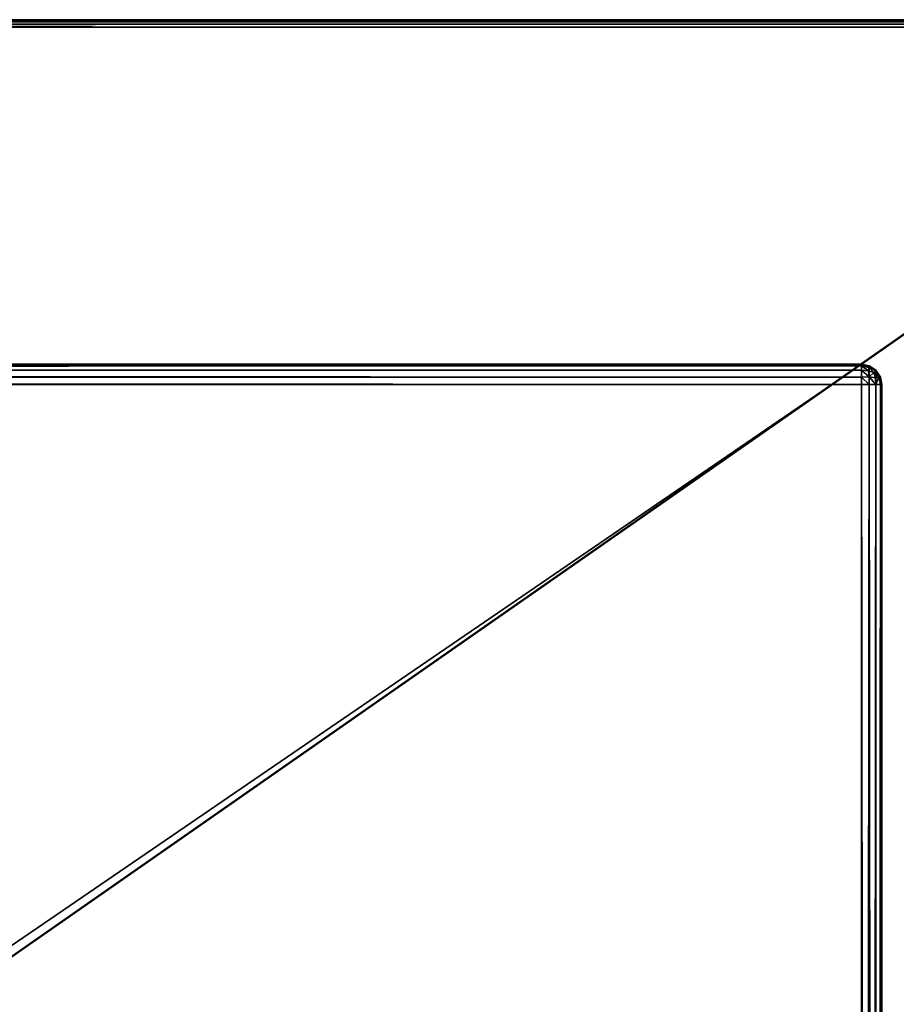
# Model space of a CAD drawing. Extents: x 0 to 31, y 0 to 21.3.
# Tile 41 of 48: x 27.1 to 29.5, y 18.6 to 21.3. Entities that reach past the tile are written whole.
import ezdxf

# ---------------------------------------------------------------- set-up
doc = ezdxf.new("R2010")
doc.units = 0
doc.header["$MEASUREMENT"] = 0
doc.layers.get('0').update_dxf_attribs({"color": 13, "linetype": 'CONTINUOUS'})
doc.layers.add('GALVANIZED_STEEL', color=252, linetype='CONTINUOUS')
doc.layers.add('GLASS_TOP', color=7, linetype='CONTINUOUS')

# ---------------------------------------------------------------- blocks, each defined once
blk = doc.blocks.new('NET8069UC_TRADECAD_DXF')
at = {"layer": 'GALVANIZED_STEEL', "color": 0}
for p, q in [((29.4182, 20.3292, 1.123), (1.6044, 20.3292, 1.123)), ((1.6044, 20.3292, 0.0547), (29.4182, 20.3292, 0.0547)), ((29.4182, 20.3292, 1.123), (1.6044, 20.3292, 1.123)), ((1.6044, 20.3292, 0.0547), (29.4182, 20.3292, 0.0547)), ((29.4182, 20.3254, 0.0346), (1.6044, 20.3254, 0.0346)), ((29.4182, 20.3254, 0.0346), (1.6044, 20.3254, 0.0346)), ((29.4182, 20.3132, 0.0161), (1.6044, 20.3132, 0.0161)), ((29.4182, 20.3132, 0.0161), (1.6044, 20.3132, 0.0161)), ((29.4182, 20.3292, 0.0547), (29.4182, 20.3292, 1.123)), ((29.4182, 20.3292, 1.123), (29.4383, 20.3254, 1.123)), ((29.4182, 20.3292, 0.0547), (29.4182, 20.3292, 1.123)), ((29.4182, 20.3292, 0.0547), (29.4383, 20.3254, 0.0547)), ((29.4182, 20.3292, 1.123), (29.4383, 20.3254, 1.123)), ((29.4182, 20.3292, 0.0547), (29.4383, 20.3254, 0.0547)), ((29.4182, 20.3292, 0.0547), (29.4182, 20.3254, 0.0346)), ((29.4182, 20.3292, 0.0547), (29.4182, 20.3254, 0.0346)), ((29.4182, 20.3254, 0.0346), (29.4387, 20.321, 0.0343)), ((29.4182, 20.3254, 0.0346), (29.4387, 20.321, 0.0343)), ((29.4182, 20.3254, 0.0346), (29.4182, 20.3132, 0.0161)), ((29.4182, 20.3254, 0.0346), (29.4182, 20.3132, 0.0161)), ((29.4368, 20.3117, 0.0176), (29.4182, 20.3132, 0.0161)), ((29.4182, 20.3132, 0.0161), (29.4182, 20.2946, 0.0039)), ((29.4368, 20.3117, 0.0176), (29.4182, 20.3132, 0.0161)), ((29.4182, 20.3132, 0.0161), (29.4182, 20.2946, 0.0039)), ((29.4387, 20.321, 0.0343), (29.4368, 20.3117, 0.0176)), ((29.4387, 20.321, 0.0343), (29.4368, 20.3117, 0.0176)), ((29.4509, 20.3073, 0.022), (29.4368, 20.3117, 0.0176)), ((29.4368, 20.3117, 0.0176), (29.4387, 20.295, 0.0083)), ((29.4368, 20.3117, 0.0176), (29.4387, 20.295, 0.0083)), ((29.4509, 20.3073, 0.022), (29.4368, 20.3117, 0.0176)), ((29.4383, 20.3254, 1.123), (29.4569, 20.3132, 1.123)), ((29.4383, 20.3254, 0.0547), (29.4383, 20.3254, 1.123)), ((29.4387, 20.321, 0.0343), (29.4383, 20.3254, 0.0547)), ((29.4569, 20.3132, 0.0547), (29.4383, 20.3254, 0.0547)), ((29.4387, 20.321, 0.0343), (29.4383, 20.3254, 0.0547)), ((29.4569, 20.3132, 0.0547), (29.4383, 20.3254, 0.0547)), ((29.4383, 20.3254, 1.123), (29.4569, 20.3132, 1.123)), ((29.4383, 20.3254, 0.0547), (29.4383, 20.3254, 1.123)), ((29.4553, 20.3117, 0.0362), (29.4387, 20.321, 0.0343)), ((29.4553, 20.3117, 0.0362), (29.4387, 20.321, 0.0343)), ((29.4553, 20.3117, 0.0362), (29.4509, 20.3073, 0.022)), ((29.4553, 20.3117, 0.0362), (29.4509, 20.3073, 0.022)), ((29.4553, 20.2931, 0.0176), (29.4509, 20.3073, 0.022)), ((29.4553, 20.2931, 0.0176), (29.4509, 20.3073, 0.022)), ((29.4569, 20.3132, 0.0547), (29.4553, 20.3117, 0.0362)), ((29.4569, 20.3132, 0.0547), (29.4553, 20.3117, 0.0362)), ((29.4647, 20.295, 0.0343), (29.4553, 20.3117, 0.0362)), ((29.4647, 20.295, 0.0343), (29.4553, 20.3117, 0.0362)), ((29.4569, 20.3132, 1.123), (29.469, 20.2946, 1.123)), ((29.469, 20.2946, 0.0547), (29.4569, 20.3132, 0.0547)), ((29.4569, 20.3132, 0.0547), (29.4569, 20.3132, 1.123)), ((29.469, 20.2946, 0.0547), (29.4569, 20.3132, 0.0547)), ((29.4569, 20.3132, 1.123), (29.469, 20.2946, 1.123)), ((29.4569, 20.3132, 0.0547), (29.4569, 20.3132, 1.123)), ((29.4182, 20.2946, 0.0039), (1.6044, 20.2946, 0.0039)), ((29.4182, 20.2946, 0.0039), (1.6044, 20.2946, 0.0039)), ((29.4387, 20.295, 0.0083), (29.4182, 20.2946, 0.0039)), ((29.4387, 20.295, 0.0083), (29.4182, 20.2946, 0.0039)), ((29.4182, 20.2946, 0.0039), (29.4182, 20.2745)), ((29.4182, 20.2946, 0.0039), (29.4182, 20.2745)), ((29.4383, 20.2745, 0.0039), (29.4387, 20.295, 0.0083)), ((29.4383, 20.2745, 0.0039), (29.4387, 20.295, 0.0083)), ((29.4387, 20.295, 0.0083), (29.4553, 20.2931, 0.0176)), ((29.4387, 20.295, 0.0083), (29.4553, 20.2931, 0.0176)), ((29.4553, 20.2931, 0.0176), (29.4647, 20.295, 0.0343)), ((29.4553, 20.2931, 0.0176), (29.4647, 20.295, 0.0343)), ((29.4569, 20.2745, 0.0161), (29.4553, 20.2931, 0.0176)), ((29.4569, 20.2745, 0.0161), (29.4553, 20.2931, 0.0176)), ((29.4647, 20.295, 0.0343), (29.469, 20.2745, 0.0346)), ((29.469, 20.2946, 0.0547), (29.4647, 20.295, 0.0343)), ((29.4647, 20.295, 0.0343), (29.469, 20.2745, 0.0346)), ((29.469, 20.2946, 0.0547), (29.4647, 20.295, 0.0343)), ((29.469, 20.2946, 1.123), (29.4729, 20.2745, 1.123)), ((29.4729, 20.2745, 0.0547), (29.469, 20.2946, 0.0547)), ((29.469, 20.2946, 0.0547), (29.469, 20.2946, 1.123)), ((29.4729, 20.2745, 0.0547), (29.469, 20.2946, 0.0547)), ((29.469, 20.2946, 1.123), (29.4729, 20.2745, 1.123)), ((29.469, 20.2946, 0.0547), (29.469, 20.2946, 1.123)), ((29.4182, 20.2745), (1.6044, 20.2745)), ((29.4182, 20.2745), (1.6044, 20.2745)), ((29.4182, 1.3525), (29.4182, 20.2745)), ((29.4182, 20.2745), (29.4383, 20.2745, 0.0039)), ((29.4182, 1.3525), (29.4182, 20.2745)), ((29.4182, 20.2745), (29.4383, 20.2745, 0.0039)), ((29.4383, 1.3525, 0.0039), (29.4383, 20.2745, 0.0039)), ((29.4383, 20.2745, 0.0039), (29.4569, 20.2745, 0.0161)), ((29.4383, 20.2745, 0.0039), (29.4569, 20.2745, 0.0161)), ((29.4383, 1.3525, 0.0039), (29.4383, 20.2745, 0.0039)), ((29.4569, 20.2745, 0.0161), (29.469, 20.2745, 0.0346)), ((29.4569, 1.3525, 0.0161), (29.4569, 20.2745, 0.0161)), ((29.4569, 20.2745, 0.0161), (29.469, 20.2745, 0.0346)), ((29.4569, 1.3525, 0.0161), (29.4569, 20.2745, 0.0161)), ((29.469, 20.2745, 0.0346), (29.4729, 20.2745, 0.0547)), ((29.469, 1.3525, 0.0346), (29.469, 20.2745, 0.0346)), ((29.469, 20.2745, 0.0346), (29.4729, 20.2745, 0.0547)), ((29.469, 1.3525, 0.0346), (29.469, 20.2745, 0.0346)), ((29.4729, 1.3525, 1.123), (29.4729, 20.2745, 1.123)), ((29.4729, 20.2745, 1.123), (29.4729, 20.2745, 0.0547)), ((29.4729, 20.2745, 0.0547), (29.4729, 1.3525, 0.0547)), ((29.4729, 1.3525, 1.123), (29.4729, 20.2745, 1.123)), ((29.4729, 20.2745, 1.123), (29.4729, 20.2745, 0.0547)), ((29.4729, 20.2745, 0.0547), (29.4729, 1.3525, 0.0547))]:
    blk.add_line(p, q, dxfattribs=at)
at = {"layer": 'GLASS_TOP', "color": 0}
for p, q in [((0.2706, 21.2593, 1.2398), (30.7541, 21.2593, 1.2398)), ((0.2706, 21.2593, 1.2398), (30.7541, 21.2593, 1.2398)), ((0.2732, 21.2579, 1.2617), (30.7515, 21.2579, 1.2617)), ((0.2732, 21.2579, 1.2617), (30.7515, 21.2579, 1.2617)), ((0.2733, 21.2579, 1.2181), (30.7514, 21.2579, 1.2181)), ((0.2733, 21.2579, 1.2181), (30.7514, 21.2579, 1.2181)), ((0.2808, 21.2539, 1.2829), (30.744, 21.2539, 1.2829)), ((0.2808, 21.2539, 1.2829), (30.744, 21.2539, 1.2829)), ((0.2813, 21.2539, 1.1975), (30.7434, 21.2539, 1.1975)), ((0.2813, 21.2539, 1.1975), (30.7434, 21.2539, 1.1975)), ((0.2926, 21.2474, 1.3028), (30.7321, 21.2474, 1.3028)), ((0.2926, 21.2474, 1.3028), (30.7321, 21.2474, 1.3028)), ((0.2942, 21.2474, 1.1788), (30.7305, 21.2474, 1.1788)), ((0.2942, 21.2474, 1.1788), (30.7305, 21.2474, 1.1788)), ((30.7214, 21.2391, 1.3205), (0.3033, 21.2391, 1.3205)), ((30.7214, 21.2391, 1.3205), (0.3033, 21.2391, 1.3205)), ((30.7191, 21.2391, 1.1625), (0.3056, 21.2391, 1.1625)), ((30.7191, 21.2391, 1.1625), (0.3056, 21.2391, 1.1625))]:
    blk.add_line(p, q, dxfattribs=at)
at = {"layer": 'GALVANIZED_STEEL', "color": 252}
mesh = blk.add_polyface(dxfattribs=at)
corners = [(1.5535, 20.2946, 1.123), (1.5497, 1.3525, 1.123), (1.5497, 20.2745, 1.123), (1.5535, 1.3324, 1.123), (1.5657, 20.3132, 1.123), (1.5657, 1.3139, 1.123), (1.5843, 20.3254, 1.123), (1.5843, 1.3017, 1.123), (1.6044, 20.3292, 1.123), (1.6044, 1.2979, 1.123), (29.4182, 20.3292, 1.123), (29.4182, 1.2979, 1.123), (29.4383, 20.3254, 1.123), (29.4383, 1.3017, 1.123), (29.4569, 20.3132, 1.123), (29.4569, 1.3139, 1.123), (29.469, 20.2946, 1.123), (29.469, 1.3324, 1.123), (29.4729, 20.2745, 1.123), (29.4729, 1.3525, 1.123)]
mesh.append_faces([[corners[k] for k in face] for face in [(0, 1, 2), (17, 18, 19)]], dxfattribs={"vtx0": -1, "color": 252})
mesh.append_faces([[corners[k] for k in face] for face in [(1, 0, 3), (3, 4, 5), (5, 6, 7), (7, 8, 9), (9, 10, 11), (11, 12, 13), (13, 14, 15), (15, 16, 17)]], dxfattribs={"vtx0": -1, "vtx1": -1, "color": 252})
mesh.append_faces([[corners[k] for k in face] for face in [(3, 0, 4), (5, 4, 6), (7, 6, 8), (9, 8, 10), (11, 10, 12), (13, 12, 14), (15, 14, 16), (17, 16, 18)]], dxfattribs={"vtx0": -1, "vtx2": -1, "color": 252})
mesh = blk.add_polyface(dxfattribs=at)
corners = [(29.4182, 20.3292, 1.123), (1.6044, 20.3292, 0.0547), (29.4182, 20.3292, 0.0547), (1.6044, 20.3292, 1.123)]
mesh.append_faces([[corners[k] for k in face] for face in [(0, 1, 2), (1, 0, 3)]], dxfattribs={"vtx0": -1, "color": 252})
mesh = blk.add_polyface(dxfattribs=at)
corners = [(29.4182, 20.3292, 0.0547), (1.6044, 20.3254, 0.0346), (29.4182, 20.3254, 0.0346), (1.6044, 20.3292, 0.0547)]
mesh.append_faces([[corners[k] for k in face] for face in [(0, 1, 2), (1, 0, 3)]], dxfattribs={"vtx0": -1, "color": 252})
mesh = blk.add_polyface(dxfattribs=at)
corners = [(29.4182, 20.3254, 0.0346), (1.6044, 20.3132, 0.0161), (29.4182, 20.3132, 0.0161), (1.6044, 20.3254, 0.0346)]
mesh.append_faces([[corners[k] for k in face] for face in [(0, 1, 2), (1, 0, 3)]], dxfattribs={"vtx0": -1, "color": 252})
mesh = blk.add_polyface(dxfattribs=at)
corners = [(29.4182, 20.2946, 0.0039), (1.6044, 20.3132, 0.0161), (1.6044, 20.2946, 0.0039), (29.4182, 20.3132, 0.0161)]
mesh.append_faces([[corners[k] for k in face] for face in [(0, 1, 2), (1, 0, 3)]], dxfattribs={"vtx0": -1, "color": 252})
mesh = blk.add_polyface(dxfattribs=at)
corners = [(29.4383, 20.3254, 1.123), (29.4182, 20.3292, 0.0547), (29.4383, 20.3254, 0.0547), (29.4182, 20.3292, 1.123)]
mesh.append_faces([[corners[k] for k in face] for face in [(0, 1, 2), (1, 0, 3)]], dxfattribs={"vtx0": -1, "color": 252})
mesh = blk.add_polyface(dxfattribs=at)
corners = [(29.4383, 20.3254, 0.0547), (29.4182, 20.3254, 0.0346), (29.4387, 20.321, 0.0343), (29.4182, 20.3292, 0.0547)]
mesh.append_faces([[corners[k] for k in face] for face in [(0, 1, 2), (1, 0, 3)]], dxfattribs={"vtx0": -1, "color": 252})
mesh = blk.add_polyface(dxfattribs=at)
corners = [(29.4368, 20.3117, 0.0176), (29.4182, 20.3254, 0.0346), (29.4182, 20.3132, 0.0161), (29.4387, 20.321, 0.0343)]
mesh.append_faces([[corners[k] for k in face] for face in [(0, 1, 2), (1, 0, 3)]], dxfattribs={"vtx0": -1, "color": 252})
mesh = blk.add_polyface(dxfattribs=at)
corners = [(29.4387, 20.295, 0.0083), (29.4182, 20.3132, 0.0161), (29.4182, 20.2946, 0.0039), (29.4368, 20.3117, 0.0176)]
mesh.append_faces([[corners[k] for k in face] for face in [(0, 1, 2), (1, 0, 3)]], dxfattribs={"vtx0": -1, "color": 252})
mesh = blk.add_polyface(dxfattribs=at)
corners = [(29.4509, 20.3073, 0.022), (29.4387, 20.321, 0.0343), (29.4368, 20.3117, 0.0176), (29.4553, 20.3117, 0.0362)]
mesh.append_faces([[corners[k] for k in face] for face in [(0, 1, 2), (1, 0, 3)]], dxfattribs={"vtx0": -1, "color": 252})
mesh = blk.add_polyface(dxfattribs=at)
corners = [(29.4387, 20.295, 0.0083), (29.4509, 20.3073, 0.022), (29.4368, 20.3117, 0.0176), (29.4553, 20.2931, 0.0176)]
mesh.append_faces([[corners[k] for k in face] for face in [(0, 1, 2), (1, 0, 3)]], dxfattribs={"vtx0": -1, "color": 252})
mesh = blk.add_polyface(dxfattribs=at)
corners = [(29.4553, 20.3117, 0.0362), (29.4383, 20.3254, 0.0547), (29.4387, 20.321, 0.0343), (29.4569, 20.3132, 0.0547)]
mesh.append_faces([[corners[k] for k in face] for face in [(0, 1, 2), (1, 0, 3)]], dxfattribs={"vtx0": -1, "color": 252})
mesh = blk.add_polyface(dxfattribs=at)
corners = [(29.4569, 20.3132, 1.123), (29.4383, 20.3254, 0.0547), (29.4569, 20.3132, 0.0547), (29.4383, 20.3254, 1.123)]
mesh.append_faces([[corners[k] for k in face] for face in [(0, 1, 2), (1, 0, 3)]], dxfattribs={"vtx0": -1, "color": 252})
mesh = blk.add_polyface(dxfattribs=at)
corners = [(29.4647, 20.295, 0.0343), (29.4509, 20.3073, 0.022), (29.4553, 20.2931, 0.0176), (29.4553, 20.3117, 0.0362)]
mesh.append_faces([[corners[k] for k in face] for face in [(0, 1, 2), (1, 0, 3)]], dxfattribs={"vtx0": -1, "color": 252})
mesh = blk.add_polyface(dxfattribs=at)
corners = [(29.4569, 20.3132, 0.0547), (29.4647, 20.295, 0.0343), (29.469, 20.2946, 0.0547), (29.4553, 20.3117, 0.0362)]
mesh.append_faces([[corners[k] for k in face] for face in [(0, 1, 2), (1, 0, 3)]], dxfattribs={"vtx0": -1, "color": 252})
mesh = blk.add_polyface(dxfattribs=at)
corners = [(29.4569, 20.3132, 1.123), (29.469, 20.2946, 0.0547), (29.469, 20.2946, 1.123), (29.4569, 20.3132, 0.0547)]
mesh.append_faces([[corners[k] for k in face] for face in [(0, 1, 2), (1, 0, 3)]], dxfattribs={"vtx0": -1, "color": 252})
mesh = blk.add_polyface(dxfattribs=at)
corners = [(29.4182, 20.2745), (1.6044, 20.2946, 0.0039), (1.6044, 20.2745), (29.4182, 20.2946, 0.0039)]
mesh.append_faces([[corners[k] for k in face] for face in [(0, 1, 2), (1, 0, 3)]], dxfattribs={"vtx0": -1, "color": 252})
mesh = blk.add_polyface(dxfattribs=at)
corners = [(29.4383, 20.2745, 0.0039), (29.4182, 20.2946, 0.0039), (29.4182, 20.2745), (29.4387, 20.295, 0.0083)]
mesh.append_faces([[corners[k] for k in face] for face in [(0, 1, 2), (1, 0, 3)]], dxfattribs={"vtx0": -1, "color": 252})
mesh = blk.add_polyface(dxfattribs=at)
corners = [(29.4569, 20.2745, 0.0161), (29.4387, 20.295, 0.0083), (29.4383, 20.2745, 0.0039), (29.4553, 20.2931, 0.0176)]
mesh.append_faces([[corners[k] for k in face] for face in [(0, 1, 2), (1, 0, 3)]], dxfattribs={"vtx0": -1, "color": 252})
mesh = blk.add_polyface(dxfattribs=at)
corners = [(29.4647, 20.295, 0.0343), (29.4569, 20.2745, 0.0161), (29.469, 20.2745, 0.0346), (29.4553, 20.2931, 0.0176)]
mesh.append_faces([[corners[k] for k in face] for face in [(0, 1, 2), (1, 0, 3)]], dxfattribs={"vtx0": -1, "color": 252})
mesh = blk.add_polyface(dxfattribs=at)
corners = [(29.469, 20.2946, 0.0547), (29.469, 20.2745, 0.0346), (29.4729, 20.2745, 0.0547), (29.4647, 20.295, 0.0343)]
mesh.append_faces([[corners[k] for k in face] for face in [(0, 1, 2), (1, 0, 3)]], dxfattribs={"vtx0": -1, "color": 252})
mesh = blk.add_polyface(dxfattribs=at)
corners = [(29.469, 20.2946, 1.123), (29.4729, 20.2745, 0.0547), (29.4729, 20.2745, 1.123), (29.469, 20.2946, 0.0547)]
mesh.append_faces([[corners[k] for k in face] for face in [(0, 1, 2), (1, 0, 3)]], dxfattribs={"vtx0": -1, "color": 252})
mesh = blk.add_polyface(dxfattribs=at)
corners = [(29.4182, 1.3525), (1.6044, 20.2745), (1.6044, 1.3525), (29.4182, 20.2745)]
mesh.append_faces([[corners[k] for k in face] for face in [(0, 1, 2), (1, 0, 3)]], dxfattribs={"vtx0": -1, "color": 252})
mesh = blk.add_polyface(dxfattribs=at)
corners = [(29.4383, 1.3525, 0.0039), (29.4182, 20.2745), (29.4182, 1.3525), (29.4383, 20.2745, 0.0039)]
mesh.append_faces([[corners[k] for k in face] for face in [(0, 1, 2), (1, 0, 3)]], dxfattribs={"vtx0": -1, "color": 252})
mesh = blk.add_polyface(dxfattribs=at)
corners = [(29.4569, 1.3525, 0.0161), (29.4383, 20.2745, 0.0039), (29.4383, 1.3525, 0.0039), (29.4569, 20.2745, 0.0161)]
mesh.append_faces([[corners[k] for k in face] for face in [(0, 1, 2), (1, 0, 3)]], dxfattribs={"vtx0": -1, "color": 252})
mesh = blk.add_polyface(dxfattribs=at)
corners = [(29.469, 20.2745, 0.0346), (29.4569, 1.3525, 0.0161), (29.469, 1.3525, 0.0346), (29.4569, 20.2745, 0.0161)]
mesh.append_faces([[corners[k] for k in face] for face in [(0, 1, 2), (1, 0, 3)]], dxfattribs={"vtx0": -1, "color": 252})
mesh = blk.add_polyface(dxfattribs=at)
corners = [(29.4729, 20.2745, 0.0547), (29.469, 1.3525, 0.0346), (29.4729, 1.3525, 0.0547), (29.469, 20.2745, 0.0346)]
mesh.append_faces([[corners[k] for k in face] for face in [(0, 1, 2), (1, 0, 3)]], dxfattribs={"vtx0": -1, "color": 252})
mesh = blk.add_polyface(dxfattribs=at)
corners = [(29.4729, 20.2745, 1.123), (29.4729, 1.3525, 0.0547), (29.4729, 1.3525, 1.123), (29.4729, 20.2745, 0.0547)]
mesh.append_faces([[corners[k] for k in face] for face in [(0, 1, 2), (1, 0, 3)]], dxfattribs={"vtx0": -1, "color": 252})
at = {"layer": 'GLASS_TOP', "color": 7}
mesh = blk.add_polyface(dxfattribs=at)
corners = [(30.7515, 21.2579, 1.2617), (0.2706, 21.2593, 1.2398), (30.7541, 21.2593, 1.2398), (0.2732, 21.2579, 1.2617)]
mesh.append_faces([[corners[k] for k in face] for face in [(0, 1, 2), (1, 0, 3)]], dxfattribs={"vtx0": -1, "color": 7})
mesh = blk.add_polyface(dxfattribs=at)
corners = [(30.7541, 21.2593, 1.2398), (0.2733, 21.2579, 1.2181), (30.7514, 21.2579, 1.2181), (0.2706, 21.2593, 1.2398)]
mesh.append_faces([[corners[k] for k in face] for face in [(0, 1, 2), (1, 0, 3)]], dxfattribs={"vtx0": -1, "color": 7})
mesh = blk.add_polyface(dxfattribs=at)
corners = [(0.0218, 0.2571, 1.1625), (0.017, 20.9407, 1.1625), (0.017, 0.3103, 1.1625), (0.0218, 20.995, 1.1625), (0.0373, 0.2027, 1.1625), (0.0373, 21.0506, 1.1625), (0.0642, 0.1504, 1.1625), (0.064, 21.104, 1.1625), (0.1015, 21.1517, 1.1625), (0.1018, 0.1037, 1.1625), (0.1477, 21.1905, 1.1625), (0.1481, 0.0657, 1.1625), (0.1994, 21.2182, 1.1625), (0.2, 0.0386, 1.1625), (0.2531, 21.2341, 1.1625), (0.2539, 0.0229, 1.1625), (0.3056, 21.2391, 1.1625), (0.3066, 0.0181, 1.1625), (30.7191, 21.2391, 1.1625), (30.7181, 0.0181, 1.1625), (30.7708, 0.0229, 1.1625), (30.7716, 21.2341, 1.1625), (30.8247, 0.0386, 1.1625), (30.8253, 21.2182, 1.1625), (30.8766, 0.0657, 1.1625), (30.877, 21.1905, 1.1625), (30.9229, 0.1037, 1.1625), (30.9232, 21.1517, 1.1625), (30.9605, 0.1504, 1.1625), (30.9607, 21.104, 1.1625), (30.9874, 0.2027, 1.1625), (30.9874, 21.0506, 1.1625), (31.0029, 0.2571, 1.1625), (31.0029, 20.995, 1.1625), (31.0077, 0.3103, 1.1625), (31.0077, 20.9407, 1.1625)]
mesh.append_faces([[corners[k] for k in face] for face in [(0, 1, 2), (33, 34, 35)]], dxfattribs={"vtx0": -1, "color": 7})
mesh.append_faces([[corners[k] for k in face] for face in [(1, 0, 3), (3, 4, 5), (5, 6, 7), (7, 6, 8), (8, 9, 10), (10, 11, 12), (12, 13, 14), (14, 15, 16), (16, 17, 18), (18, 20, 21), (21, 22, 23), (23, 24, 25), (25, 26, 27), (27, 28, 29), (29, 30, 31), (31, 32, 33)]], dxfattribs={"vtx0": -1, "vtx1": -1, "color": 7})
mesh.append_faces([[corners[k] for k in face] for face in [(3, 0, 4), (5, 4, 6), (8, 6, 9), (10, 9, 11), (12, 11, 13), (14, 13, 15), (16, 15, 17), (18, 17, 19), (18, 19, 20), (21, 20, 22), (23, 22, 24), (25, 24, 26), (27, 26, 28), (29, 28, 30), (31, 30, 32), (33, 32, 34)]], dxfattribs={"vtx0": -1, "vtx2": -1, "color": 7})
mesh = blk.add_polyface(dxfattribs=at)
corners = [(0.0218, 20.9981, 1.3205), (0.017, 0.3074, 1.3205), (0.017, 20.9445, 1.3205), (0.0218, 0.2547, 1.3205), (0.0371, 21.0529, 1.3205), (0.0372, 0.2009, 1.3205), (0.0637, 21.1057, 1.3205), (0.0638, 0.1491, 1.3205), (0.1008, 21.1528, 1.3205), (0.1011, 0.1028, 1.3205), (0.1466, 21.1911, 1.3205), (0.147, 0.0652, 1.3205), (0.1979, 21.2184, 1.3205), (0.1984, 0.0384, 1.3205), (0.2512, 21.2342, 1.3205), (0.2518, 0.0229, 1.3205), (0.3033, 21.2391, 1.3205), (0.304, 0.0181, 1.3205), (30.7214, 21.2391, 1.3205), (30.7207, 0.0181, 1.3205), (30.7729, 0.0229, 1.3205), (30.7735, 21.2342, 1.3205), (30.8263, 0.0384, 1.3205), (30.8268, 21.2184, 1.3205), (30.8777, 0.0652, 1.3205), (30.8781, 21.1911, 1.3205), (30.9236, 0.1028, 1.3205), (30.9239, 21.1528, 1.3205), (30.9609, 0.1491, 1.3205), (30.961, 21.1057, 1.3205), (30.9875, 0.2009, 1.3205), (30.9876, 21.0529, 1.3205), (31.0029, 0.2547, 1.3205), (31.0029, 20.9981, 1.3205), (31.0077, 20.9445, 1.3205), (31.0077, 0.3074, 1.3205)]
mesh.append_faces([[corners[k] for k in face] for face in [(0, 1, 2), (32, 34, 35)]], dxfattribs={"vtx0": -1, "color": 7})
mesh.append_faces([[corners[k] for k in face] for face in [(1, 0, 3), (3, 4, 5), (5, 6, 7), (7, 8, 9), (9, 10, 11), (11, 12, 13), (13, 14, 15), (15, 16, 17), (17, 18, 19), (19, 18, 20), (20, 21, 22), (22, 23, 24), (24, 25, 26), (26, 27, 28), (28, 29, 30), (30, 31, 32)]], dxfattribs={"vtx0": -1, "vtx1": -1, "color": 7})
mesh.append_faces([[corners[k] for k in face] for face in [(3, 0, 4), (5, 4, 6), (7, 6, 8), (9, 8, 10), (11, 10, 12), (13, 12, 14), (15, 14, 16), (17, 16, 18), (20, 18, 21), (22, 21, 23), (24, 23, 25), (26, 25, 27), (28, 27, 29), (30, 29, 31), (32, 31, 33), (32, 33, 34)]], dxfattribs={"vtx0": -1, "vtx2": -1, "color": 7})
mesh = blk.add_polyface(dxfattribs=at)
corners = [(30.744, 21.2539, 1.2829), (0.2732, 21.2579, 1.2617), (30.7515, 21.2579, 1.2617), (0.2808, 21.2539, 1.2829)]
mesh.append_faces([[corners[k] for k in face] for face in [(0, 1, 2), (1, 0, 3)]], dxfattribs={"vtx0": -1, "color": 7})
mesh = blk.add_polyface(dxfattribs=at)
corners = [(30.7514, 21.2579, 1.2181), (0.2813, 21.2539, 1.1975), (30.7434, 21.2539, 1.1975), (0.2733, 21.2579, 1.2181)]
mesh.append_faces([[corners[k] for k in face] for face in [(0, 1, 2), (1, 0, 3)]], dxfattribs={"vtx0": -1, "color": 7})
mesh = blk.add_polyface(dxfattribs=at)
corners = [(30.7321, 21.2474, 1.3028), (0.2808, 21.2539, 1.2829), (30.744, 21.2539, 1.2829), (0.2926, 21.2474, 1.3028)]
mesh.append_faces([[corners[k] for k in face] for face in [(0, 1, 2), (1, 0, 3)]], dxfattribs={"vtx0": -1, "color": 7})
mesh = blk.add_polyface(dxfattribs=at)
corners = [(30.7434, 21.2539, 1.1975), (0.2942, 21.2474, 1.1788), (30.7305, 21.2474, 1.1788), (0.2813, 21.2539, 1.1975)]
mesh.append_faces([[corners[k] for k in face] for face in [(0, 1, 2), (1, 0, 3)]], dxfattribs={"vtx0": -1, "color": 7})
mesh = blk.add_polyface(dxfattribs=at)
corners = [(30.7214, 21.2391, 1.3205), (0.2926, 21.2474, 1.3028), (30.7321, 21.2474, 1.3028), (0.3033, 21.2391, 1.3205)]
mesh.append_faces([[corners[k] for k in face] for face in [(0, 1, 2), (1, 0, 3)]], dxfattribs={"vtx0": -1, "color": 7})
mesh = blk.add_polyface(dxfattribs=at)
corners = [(30.7305, 21.2474, 1.1788), (0.3056, 21.2391, 1.1625), (30.7191, 21.2391, 1.1625), (0.2942, 21.2474, 1.1788)]
mesh.append_faces([[corners[k] for k in face] for face in [(0, 1, 2), (1, 0, 3)]], dxfattribs={"vtx0": -1, "color": 7})

msp = doc.modelspace()

# ---------------------------------------------------------------- block references
at = {"color": 0}
msp.add_blockref('NET8069UC_TRADECAD_DXF', (0, 0), dxfattribs=at)

doc.saveas('drawing.dxf')
